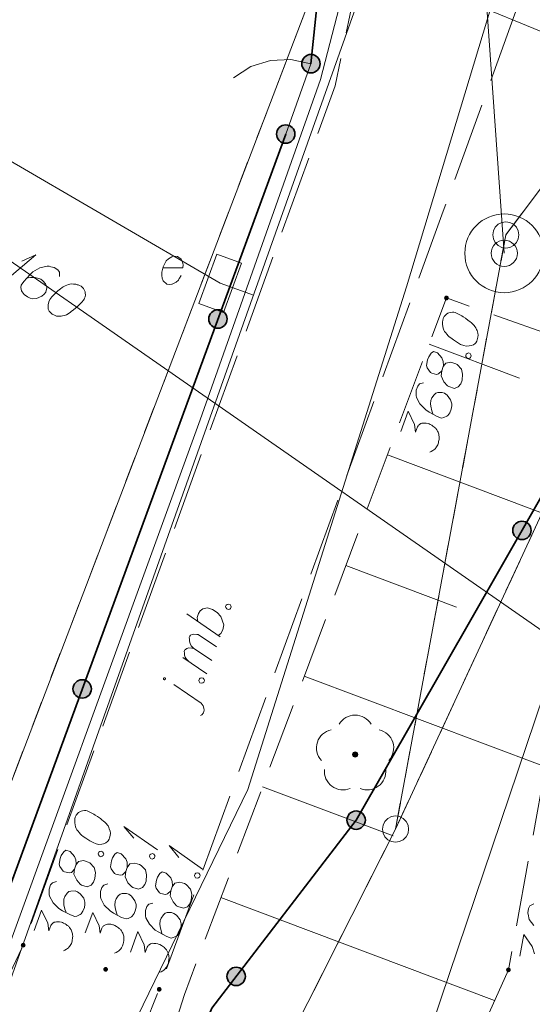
# Model space of a CAD drawing. Header units: metres. Extents: x 5555129 to 5556676, y 5635595 to 5636517.
# Tile 73 of 256: x 5555314 to 5555324, y 5636298 to 5636316. Entities that reach past the tile are written whole.
import ezdxf

# ---------------------------------------------------------------- set-up
doc = ezdxf.new("R2010")
doc.units = ezdxf.units.M
doc.header["$MEASUREMENT"] = 0
for name, pattern in [('L_0_05', [1.75, 1.25, -0.5]), ('L_0_06', [2, 1.5, -0.5]), ('PRZER1-1', [2, 1, -1])]:
    doc.linetypes.add(name, pattern=pattern)
doc.layers.add('#digitalizacja', color=7, linetype='Continuous', lineweight=18)
doc.layers.add('#skartowane', color=7, linetype='Continuous', lineweight=18)
for name, color, linetype, lineweight, true_color in [('GEPPGD', 7, 'Continuous', 18, 0x008000), ('GESDZI', 7, 'Continuous', 18, 0x0a0909), ('GESUZY', 7, 'PRZER1-1', 18, 0x008000), ('GULENN', 1, 'Continuous', 18, 0xff0000), ('GUPEPI', 1, 'Continuous', 18, 0xff0000)]:
    doc.layers.add(name, color=color, linetype=linetype, lineweight=lineweight, true_color=true_color)

# ---------------------------------------------------------------- blocks, each defined once
blk = doc.blocks.new('EPPGS')
at = {"color": 0, "flags": 128}
blk.add_lwpolyline([(0.5, 0), (0.475528, -0.154508), (0.404508, -0.293893), (0.293893, -0.404508), (0.154508, -0.475528), (0, -0.5), (-0.154508, -0.475528), (-0.293893, -0.404508), (-0.404508, -0.293893), (-0.475528, -0.154508), (-0.5, 0), (-0.475528, 0.154508), (-0.404508, 0.293893), (-0.293893, 0.404508), (-0.154508, 0.475528), (0, 0.5), (0.154508, 0.475528), (0.293893, 0.404508), (0.404508, 0.293893), (0.475528, 0.154508), (0.5, 0)], close=True, dxfattribs=at)
blk = doc.blocks.new('POINT')
blk.add_hatch(color=0).paths.add_polyline_path([(-0.000884, -0.0025), (-0.0025, -0.000884), (-0.0025, 0.000884), (0.000884, 0.0025), (0.0025, 0.000884), (0.0025, -0.000884), (0.000884, -0.0025)])
blk = doc.blocks.new('OBOP02_01')
at = {"linetype": 'Continuous', "lineweight": 18}
blk.add_hatch(color=0, dxfattribs=at).paths.add_polyline_path([(0, -0.1, 1), (0, 0.1, 1)])
at = {"color": 0, "linetype": 'Continuous', "lineweight": 18}
blk.add_circle((0, 0), 0.1, dxfattribs=at)
for centre, radius, start, end in [((0, 0.8), 0.7, 29.8459, 150.1541), ((-0.77, 0.25), 0.7, 101.6336, 222.6627), ((0.77, 0.25), 0.7, 317.3373, 78.3664), ((-0.46, -0.64), 0.71, 174.3693, 292.5572), ((0.46, -0.64), 0.71, 247.4428, 5.6307)]:
    blk.add_arc(centre, radius, start, end, dxfattribs=at)
blk = doc.blocks.new('SZAFA1_2')
at = {"color": 0, "flags": 128}
blk.add_lwpolyline([(-1, -0.5), (-1, 0.5), (1, 0.5), (1, -0.5), (-1, -0.5)], close=True, dxfattribs=at)
blk = doc.blocks.new('*U330')
at = {"layer": '#skartowane', "color": 7, "linetype": 'ByBlock', "lineweight": 18}
for q in [(5555317.015, 5636300.455), (5555316.567, 5636300.675)]:
    blk.add_line((5555316.379, 5636300.9), q, dxfattribs=at)
blk = doc.blocks.new('*U331')
at = {"layer": '#skartowane', "color": 7, "linetype": 'ByBlock', "lineweight": 18}
for q in [(5555317.873, 5636300.09), (5555317.425, 5636300.309)]:
    blk.add_line((5555317.237, 5636300.535), q, dxfattribs=at)
blk = doc.blocks.new('*U1610')
at = {"layer": '#digitalizacja', "color": 36, "linetype": 'ByBlock', "lineweight": 18, "true_color": 0x7d3300}
for q in [(5555314.108, 5636311.282), (5555314.435, 5636311.659)]:
    blk.add_line((5555314.701, 5636311.784), q, dxfattribs=at)
blk = doc.blocks.new('*U1654')
at = {"layer": '#skartowane', "color": 7, "linetype": 'ByBlock', "lineweight": 18}
blk.add_line((5555317.848, 5636303.245), (5555317.331, 5636303.602), dxfattribs=at)
at = {"layer": '#skartowane', "color": 7, "linetype": 'ByBlock', "lineweight": 18, "flags": 128}
for points in [[(5555317.157, 5636303.729), (5555317.155, 5636303.73), (5555317.153, 5636303.73), (5555317.151, 5636303.73), (5555317.149, 5636303.73), (5555317.147, 5636303.73), (5555317.145, 5636303.729), (5555317.143, 5636303.729), (5555317.142, 5636303.728), (5555317.14, 5636303.727), (5555317.139, 5636303.726), (5555317.137, 5636303.725), (5555317.136, 5636303.723), (5555317.135, 5636303.721), (5555317.134, 5636303.72), (5555317.133, 5636303.718), (5555317.132, 5636303.716), (5555317.132, 5636303.714), (5555317.132, 5636303.712), (5555317.132, 5636303.71), (5555317.132, 5636303.708), (5555317.133, 5636303.706), (5555317.133, 5636303.704), (5555317.134, 5636303.703), (5555317.135, 5636303.701), (5555317.136, 5636303.699), (5555317.138, 5636303.698), (5555317.139, 5636303.697), (5555317.141, 5636303.696), (5555317.142, 5636303.695), (5555317.144, 5636303.694), (5555317.146, 5636303.693), (5555317.148, 5636303.693), (5555317.15, 5636303.693), (5555317.152, 5636303.693), (5555317.154, 5636303.693), (5555317.156, 5636303.694), (5555317.158, 5636303.694), (5555317.159, 5636303.695), (5555317.161, 5636303.696), (5555317.163, 5636303.697), (5555317.164, 5636303.699), (5555317.165, 5636303.7), (5555317.166, 5636303.702), (5555317.167, 5636303.703), (5555317.168, 5636303.705), (5555317.169, 5636303.707), (5555317.169, 5636303.709), (5555317.169, 5636303.711), (5555317.169, 5636303.713), (5555317.169, 5636303.715), (5555317.169, 5636303.717), (5555317.168, 5636303.719), (5555317.167, 5636303.72), (5555317.166, 5636303.722), (5555317.165, 5636303.724), (5555317.163, 5636303.725), (5555317.162, 5636303.726), (5555317.16, 5636303.727), (5555317.159, 5636303.728), (5555317.157, 5636303.729)], [(5555317.838, 5636303.01), (5555317.863, 5636303.026), (5555317.896, 5636303.064), (5555317.908, 5636303.116), (5555317.902, 5636303.15), (5555317.886, 5636303.193), (5555317.848, 5636303.245)]]:
    blk.add_lwpolyline(points, dxfattribs=at)
blk = doc.blocks.new('*U1655')
at = {"layer": '#skartowane', "color": 7, "linetype": 'ByBlock', "lineweight": 18}
for p, q in [((5555318.049, 5636304.058), (5555317.7, 5636304.291)), ((5555317.956, 5636303.802), (5555317.497, 5636304.113))]:
    blk.add_line(p, q, dxfattribs=at)
at = {"layer": '#skartowane', "color": 7, "linetype": 'ByBlock', "lineweight": 18, "flags": 128}
blk.add_lwpolyline([(5555317.619, 5636304.032), (5555317.568, 5636304.082), (5555317.544, 5636304.121), (5555317.534, 5636304.163), (5555317.53, 5636304.202), (5555317.527, 5636304.228), (5555317.539, 5636304.262), (5555317.548, 5636304.271), (5555317.579, 5636304.285), (5555317.614, 5636304.297), (5555317.67, 5636304.295), (5555317.7, 5636304.291), (5555317.66, 5636304.337), (5555317.639, 5636304.382), (5555317.629, 5636304.424), (5555317.624, 5636304.463), (5555317.623, 5636304.495), (5555317.633, 5636304.523), (5555317.647, 5636304.543), (5555317.675, 5636304.551), (5555317.709, 5636304.558), (5555317.765, 5636304.556), (5555317.795, 5636304.552), (5555318.144, 5636304.318)], dxfattribs=at)
blk = doc.blocks.new('*U1656')
at = {"layer": '#skartowane', "color": 7, "linetype": 'ByBlock', "lineweight": 18}
blk.add_line((5555318.212, 5636304.507), (5555317.574, 5636304.946), dxfattribs=at)
at = {"layer": '#skartowane', "color": 7, "linetype": 'ByBlock', "lineweight": 18, "flags": 128}
blk.add_lwpolyline([(5555317.785, 5636304.801), (5555317.776, 5636304.879), (5555317.796, 5636304.954), (5555317.827, 5636305.005), (5555317.879, 5636305.043), (5555317.967, 5636305.061), (5555318.064, 5636305.032), (5555318.155, 5636304.974), (5555318.223, 5636304.899), (5555318.278, 5636304.741), (5555318.26, 5636304.64), (5555318.223, 5636304.572), (5555318.172, 5636304.534)], dxfattribs=at)

msp = doc.modelspace()

# ---------------------------------------------------------------- hatches: boundary and pattern name
at = {"layer": '#skartowane', "linetype": 'Continuous', "lineweight": 35}
h = msp.add_hatch(color=7, dxfattribs=at)
edge = h.paths.add_edge_path()
edge.add_arc((5555319.94, 5636315.42), 0.175, 0, 360)
h = msp.add_hatch(color=7, dxfattribs=at)
edge = h.paths.add_edge_path()
edge.add_arc((5555319.46, 5636314.08), 0.175, 0, 360)
at = {"layer": '#skartowane', "linetype": 'Continuous', "lineweight": 18}
h = msp.add_hatch(color=7, dxfattribs=at)
edge = h.paths.add_edge_path()
edge.add_arc((5555322.52, 5636310.96), 0.045, 0, 360)
at = {"layer": '#skartowane', "linetype": 'Continuous', "lineweight": 35}
h = msp.add_hatch(color=7, dxfattribs=at)
edge = h.paths.add_edge_path()
edge.add_arc((5555318.16782, 5636310.55966), 0.175, 0, 360)
h = msp.add_hatch(color=7, dxfattribs=at)
edge = h.paths.add_edge_path()
edge.add_arc((5555323.95708, 5636306.53546), 0.175, 0, 360)
h = msp.add_hatch(color=7, dxfattribs=at)
edge = h.paths.add_edge_path()
edge.add_arc((5555315.58347, 5636303.51899), 0.175, 0, 360)
h = msp.add_hatch(color=7, dxfattribs=at)
edge = h.paths.add_edge_path()
edge.add_arc((5555320.8, 5636301.02), 0.175, 0, 360)
h = msp.add_hatch(color=7, dxfattribs=at)
edge = h.paths.add_edge_path()
edge.add_arc((5555320.8, 5636301.02), 0.175, 0, 360)
at = {"layer": '#skartowane', "linetype": 'Continuous', "lineweight": 18}
h = msp.add_hatch(color=7, dxfattribs=at)
edge = h.paths.add_edge_path()
edge.add_arc((5555314.46, 5636298.64), 0.045, 0, 360)
h = msp.add_hatch(color=7, dxfattribs=at)
edge = h.paths.add_edge_path()
edge.add_arc((5555316.03, 5636298.18), 0.045, 0, 360)
at = {"layer": '#skartowane', "linetype": 'Continuous', "lineweight": 35}
h = msp.add_hatch(color=7, dxfattribs=at)
edge = h.paths.add_edge_path()
edge.add_arc((5555318.51559, 5636298.04612), 0.175, 0, 360)
at = {"layer": '#skartowane', "linetype": 'Continuous', "lineweight": 18}
h = msp.add_hatch(color=7, dxfattribs=at)
edge = h.paths.add_edge_path()
edge.add_arc((5555323.7, 5636298.17), 0.045, 0, 360)
h = msp.add_hatch(color=7, dxfattribs=at)
edge = h.paths.add_edge_path()
edge.add_arc((5555317.05, 5636297.8), 0.045, 0, 360)

# ---------------------------------------------------------------- linework, layer by layer
at = {"layer": '#digitalizacja', "color": 5, "linetype": 'Continuous', "lineweight": 18}
msp.add_line((5555321.52406, 5636341.59134), (5555323.62, 5636311.81), dxfattribs=at)
at = {"layer": '#digitalizacja', "color": 36, "linetype": 'Continuous', "lineweight": 18, "true_color": 0x7d3300}
for p, q in [((5555318.73204, 5636318.33429), (5555362.74684, 5636300.21642)), ((5555324.69636, 5636304.37638), (5555307.96611, 5636316.00793))]:
    msp.add_line(p, q, dxfattribs=at)
at = {"layer": '#digitalizacja', "color": 1, "linetype": 'Continuous', "lineweight": 18}
for q in [(5555306.59874, 5636318.00895), (5555318.84467, 5636311.01457)]:
    msp.add_line((5555318.21, 5636311.24), q, dxfattribs=at)
at = {"layer": '#digitalizacja', "color": 5, "linetype": 'Continuous', "lineweight": 18, "flags": 128}
msp.add_lwpolyline([(5555337.16211, 5636356.75793), (5555333.91, 5636346.86), (5555332.1413, 5636340.26231), (5555329.6595, 5636333.2555), (5555325.00673, 5636321.92667), (5555321.75775, 5636311.17261), (5555318.73951, 5636301.60116), (5555313.52402, 5636290.89615), (5555310.01127, 5636284.70263), (5555306.61, 5636278.7), (5555301.96476, 5636267.98894), (5555298.98, 5636260.79), (5555296.225, 5636254.68), (5555295.74753, 5636253.83467)], dxfattribs=at)
at = {"layer": '#digitalizacja', "color": 1, "linetype": 'Continuous', "lineweight": 18, "flags": 128}
msp.add_lwpolyline([(5555296.57498, 5636263.59597), (5555298.51773, 5636268.13072), (5555302.15487, 5636276.01783), (5555306.85686, 5636284.97179), (5555313.24257, 5636295.2429), (5555318.85879, 5636311.05431), (5555321.29492, 5636317.91279), (5555324.54895, 5636326.65814), (5555327.8529, 5636335.8647), (5555329.67682, 5636340.61234)], dxfattribs=at)
at = {"layer": '#digitalizacja', "color": 36, "linetype": 'Continuous', "lineweight": 18, "true_color": 0x7d3300, "flags": 128}
for points in [[(5555315.15293, 5636311.36861), (5555315.15119, 5636311.44887), (5555315.11773, 5636311.49377), (5555315.04985, 5636311.54096), (5555314.98789, 5636311.55528), (5555314.95205, 5636311.56581), (5555314.91763, 5636311.5681), (5555314.77938, 5636311.53476), (5555314.64519, 5636311.45545), (5555314.58681, 5636311.4026), (5555314.46963, 5636311.27544), (5555314.41909, 5636311.20275), (5555314.41826, 5636311.16017), (5555314.43008, 5636311.09442), (5555314.43793, 5636311.07458), (5555314.47627, 5636311.02629), (5555314.53926, 5636310.9825), (5555314.59449, 5636310.95848), (5555314.63521, 5636310.94456), (5555314.71066, 5636310.94964), (5555314.81308, 5636310.99351), (5555314.8613, 5636311.0319), (5555314.88827, 5636311.07069), (5555314.90791, 5636311.15059), (5555314.90534, 5636311.18828), (5555314.88485, 5636311.23129), (5555314.83681, 5636311.28633), (5555314.79321, 5636311.31664), (5555314.7297, 5636311.33916), (5555314.68571, 5636311.34822), (5555314.60056, 5636311.34989), (5555314.55459, 5636311.34583), (5555314.52992, 5636311.34146)], [(5555315.57342, 5636311.17696), (5555315.56372, 5636311.1837), (5555315.53123, 5636311.19904), (5555315.50849, 5636311.20771), (5555315.49059, 5636311.21291), (5555315.45957, 5636311.2201), (5555315.42039, 5636311.22581), (5555315.38605, 5636311.22806), (5555315.34828, 5636311.22555), (5555315.32029, 5636311.21624), (5555315.28888, 5636311.20217), (5555315.25749, 5636311.18798), (5555315.22268, 5636311.16903), (5555315.1995, 5636311.15637), (5555315.16958, 5636311.13402), (5555315.12136, 5636311.09563), (5555315.05624, 5636311.03308), (5555315.0061, 5636310.98163), (5555314.96899, 5636310.92826), (5555314.94691, 5636310.88608), (5555314.93599, 5636310.829), (5555314.93362, 5636310.79463), (5555314.93767, 5636310.74866), (5555314.95328, 5636310.70904), (5555314.96444, 5636310.69414), (5555314.99014, 5636310.66903), (5555315.01442, 5636310.65215), (5555315.0566, 5636310.63007), (5555315.09725, 5636310.6162), (5555315.13161, 5636310.61382), (5555315.1824, 5636310.61453), (5555315.20707, 5636310.6189), (5555315.23994, 5636310.62481), (5555315.26793, 5636310.63412), (5555315.28777, 5636310.64196), (5555315.3143, 5636310.65942), (5555315.32592, 5636310.66572), (5555315.3525, 5636310.68326), (5555315.38242, 5636310.70561), (5555315.41235, 5636310.72796), (5555315.43064, 5636310.74401), (5555315.44561, 5636310.75512), (5555315.46391, 5636310.77117), (5555315.50397, 5636310.8081), (5555315.52568, 5636310.82891), (5555315.54737, 5636310.84985), (5555315.57583, 5636310.88035), (5555315.611, 5636310.92068), (5555315.62109, 5636310.93519), (5555315.62976, 5636310.95793), (5555315.63836, 5636310.98072), (5555315.64408, 5636311.0199), (5555315.64298, 5636311.04943), (5555315.63861, 5636311.0741), (5555315.6293, 5636311.10209), (5555315.61665, 5636311.12527), (5555315.60546, 5636311.1403), (5555315.5943, 5636311.15519), (5555315.57342, 5636311.17696)], [(5555324.69636, 5636304.37638), (5555322.24725, 5636297.12645), (5555318.0247, 5636284.62675)]]:
    msp.add_lwpolyline(points, dxfattribs=at)
at = {"layer": '#skartowane', "color": 7, "linetype": 'Continuous', "lineweight": 35}
msp.add_line((5555320.31, 5636318.97), (5555319.94, 5636315.42), dxfattribs=at)
at = {"layer": '#skartowane', "color": 7, "linetype": 'Continuous', "lineweight": 18}
msp.add_line((5555319.94, 5636315.42), (5555319.46, 5636314.08), dxfattribs=at)
at = {"layer": '#skartowane', "color": 7, "linetype": 'L_0_06', "lineweight": 18, "flags": 128}
msp.add_lwpolyline([(5555466.73, 5636461.06), (5555459.42, 5636465.04), (5555457.02, 5636465.41), (5555452.63, 5636465.61), (5555446.85, 5636465.37), (5555441.62, 5636464.51), (5555435.7, 5636462.77), (5555429.61, 5636460.27), (5555423.1, 5636457.3), (5555417.2, 5636453.95), (5555413.63, 5636451.67), (5555409.04, 5636447.68), (5555404.73, 5636443.33), (5555401.32, 5636439.67), (5555382.13, 5636416.99), (5555377.75, 5636411.8), (5555368.65, 5636401.73), (5555358.12, 5636389.68), (5555351.83, 5636382.05), (5555348.89, 5636378.21), (5555346.63, 5636374.93), (5555343.77, 5636370.29), (5555340.53, 5636363.52), (5555337.7, 5636355.88), (5555335.13, 5636347.53), (5555332.44, 5636339.45), (5555328.49, 5636328.74), (5555326.7, 5636324.3), (5555322.46, 5636312.61), (5555317.05, 5636297.8), (5555313.91, 5636289.91), (5555311.07, 5636291.5), (5555314.46, 5636298.64), (5555320.4, 5636315), (5555321.1, 5636318.34), (5555320.31, 5636318.97), (5555318.92, 5636319.26), (5555318.24, 5636323.4), (5555317.55, 5636325.21), (5555315.06, 5636326.83), (5555316.44, 5636329.16), (5555319.62, 5636328.9), (5555323.95, 5636328.36), (5555325.47, 5636329.83), (5555326.77, 5636332.37), (5555329.72, 5636340.51), (5555332.43, 5636348.61), (5555334.87, 5636356.71), (5555337.79, 5636364.47), (5555340.99, 5636371.16), (5555344.19, 5636376.65), (5555346.4, 5636379.74), (5555349.41, 5636383.74), (5555355.85, 5636391.61), (5555363.7, 5636400.4), (5555366.42, 5636403.59), (5555375.75, 5636414.19), (5555378.31, 5636418.36), (5555373.52, 5636420.79), (5555376.43, 5636424.38), (5555377.28, 5636425.23), (5555380.03, 5636423.16), (5555380.65, 5636423.75), (5555382.52, 5636422.14), (5555399.27, 5636441.57), (5555402.64, 5636445.3), (5555406.76, 5636449.37), (5555411.7, 5636453.77), (5555415.38, 5636456.22), (5555420.94, 5636459.52), (5555420.73, 5636460.05), (5555422.54, 5636460.95), (5555422.89, 5636460.42), (5555428.37, 5636462.98), (5555434.53, 5636465.46), (5555440.65, 5636467.74), (5555449.09, 5636469.87), (5555449.84, 5636470.61), (5555452.54, 5636472.11), (5555453.14, 5636471.36), (5555454.76, 5636472.78), (5555456.32, 5636474.81), (5555457.67, 5636477.44), (5555459.8, 5636481.39), (5555462.71, 5636485.66), (5555464.78, 5636483.78), (5555461.58, 5636479.17), (5555460.92, 5636476.08), (5555461.24, 5636473.64), (5555465.24, 5636467.56), (5555467.69, 5636464.02), (5555466.73, 5636461.06)], close=True, dxfattribs=at)
at = {"layer": '#skartowane', "color": 7, "flags": 128}
msp.add_lwpolyline([(5555318.46432, 5636315.151), (5555318.79335, 5636315.3633), (5555319.16612, 5636315.4832), (5555319.55722, 5636315.50254), (5555319.94, 5636315.42)], dxfattribs=at)
at = {"layer": '#skartowane', "color": 7, "linetype": 'Continuous', "lineweight": 35, "flags": 128}
for points in [[(5555319.46, 5636314.08), (5555312.93, 5636296.29), (5555311.25, 5636294.6)], [(5555325.17, 5636312.24), (5555327.41, 5636312.5), (5555325.82, 5636309.79), (5555320.8, 5636301.02)], [(5555320.8, 5636301.02), (5555318.05, 5636297.44), (5555315.35, 5636290.85)]]:
    msp.add_lwpolyline(points, dxfattribs=at)
at = {"layer": '#skartowane', "color": 7, "linetype": 'Continuous', "lineweight": 18, "flags": 128}
for points in [[(5555317.11952, 5636311.53079), (5555317.49745, 5636311.53079), (5555317.50331, 5636311.58984), (5555317.4915, 5636311.64294), (5555317.46788, 5636311.69613), (5555317.39702, 5636311.74923), (5555317.33796, 5636311.75519), (5555317.29072, 5636311.74338), (5555317.22581, 5636311.70794), (5555317.18443, 5636311.66656), (5555317.149, 5636311.60165), (5555317.12538, 5636311.55441), (5555317.10176, 5636311.45398), (5555317.10176, 5636311.38907), (5555317.10771, 5636311.33587), (5555317.12538, 5636311.28863), (5555317.19624, 5636311.22372), (5555317.24348, 5636311.21777), (5555317.29072, 5636311.22372), (5555317.29667, 5636311.22372), (5555317.3734, 5636311.25915), (5555317.41478, 5636311.30044), (5555317.43245, 5636311.33001), (5555317.4384, 5636311.33587), (5555317.46788, 5636311.38907)], [(5555322.46095, 5636310.57926), (5555322.45679, 5636310.5682), (5555322.44988, 5636310.53295), (5555322.44704, 5636310.50877), (5555322.44639, 5636310.49014), (5555322.44703, 5636310.4583), (5555322.45108, 5636310.41892), (5555322.45732, 5636310.38507), (5555322.46902, 5636310.34908), (5555322.4849, 5636310.32422), (5555322.50624, 5636310.29722), (5555322.52769, 5636310.27026), (5555322.55459, 5636310.24116), (5555322.57254, 5636310.22179), (5555322.60154, 5636310.19826), (5555322.65059, 5636310.16092), (5555322.72719, 5636310.11312), (5555322.78935, 5636310.0771), (5555322.85019, 5636310.05421), (5555322.8965, 5636310.04314), (5555322.95452, 5636310.04654), (5555322.98842, 5636310.05267), (5555323.03199, 5636310.06786), (5555323.06658, 5636310.09271), (5555323.07828, 5636310.10718), (5555323.09633, 5636310.13824), (5555323.10675, 5636310.16592), (5555323.11782, 5636310.21223), (5555323.12131, 5636310.25504), (5555323.11518, 5636310.28894), (5555323.10205, 5636310.338), (5555323.09177, 5636310.36084), (5555323.07798, 5636310.39127), (5555323.0621, 5636310.41612), (5555323.04963, 5636310.43343), (5555323.0262, 5636310.45487), (5555323.01724, 5636310.4646), (5555322.99373, 5636310.48607), (5555322.96473, 5636310.5096), (5555322.93573, 5636310.53313), (5555322.91568, 5636310.54694), (5555322.90124, 5636310.55873), (5555322.8812, 5636310.57253), (5555322.83557, 5636310.60232), (5555322.81008, 5636310.61827), (5555322.78447, 5636310.63417), (5555322.74792, 5636310.65429), (5555322.7002, 5636310.6785), (5555322.68366, 5636310.68473), (5555322.65949, 5636310.68756), (5555322.63529, 5636310.69031), (5555322.5959, 5636310.68625), (5555322.56754, 5636310.67795), (5555322.54469, 5636310.66767), (5555322.51984, 5636310.65178), (5555322.50046, 5636310.63384), (5555322.48864, 5636310.61931), (5555322.47693, 5636310.60484), (5555322.46095, 5636310.57926)], [(5555322.18856, 5636310.07925), (5555323.91232, 5636309.43056)], [(5555322.43012, 5636309.57508), (5555322.45924, 5636309.65246), (5555322.46199, 5636309.67666), (5555322.45936, 5636309.75336), (5555322.43388, 5636309.81979), (5555322.34963, 5636309.91459), (5555322.27016, 5636309.93814), (5555322.22802, 5636309.90987), (5555322.18228, 5636309.83875), (5555322.16148, 5636309.78349), (5555322.13857, 5636309.67218), (5555322.15368, 5636309.62864), (5555322.21583, 5636309.54216), (5555322.24136, 5636309.52629), (5555322.32846, 5636309.50613), (5555322.36994, 5636309.51576), (5555322.43012, 5636309.57508), (5555322.41895, 5636309.47833), (5555322.47063, 5636309.3643), (5555322.53694, 5636309.28887), (5555322.56243, 5636309.27291), (5555322.66958, 5636309.23895), (5555322.74355, 5636309.26785), (5555322.79061, 5636309.32585), (5555322.81557, 5636309.39217), (5555322.82743, 5636309.50764), (5555322.80685, 5636309.60372), (5555322.72607, 5636309.69085), (5555322.695, 5636309.7089), (5555322.60448, 5636309.73661), (5555322.51047, 5636309.72151), (5555322.45924, 5636309.65246)], [(5555322.88586, 5636309.86412), (5555322.89628, 5636309.8918), (5555322.91356, 5636309.90417), (5555322.94192, 5636309.91248), (5555322.9696, 5636309.90206), (5555322.98545, 5636309.87712), (5555322.99028, 5636309.85642), (5555322.97986, 5636309.82875), (5555322.96259, 5636309.81637), (5555322.93422, 5636309.80806), (5555322.90655, 5636309.81848), (5555322.8907, 5636309.84342), (5555322.88586, 5636309.86412)], [(5555322.08495, 5636309.34539), (5555322.00756, 5636309.32404), (5555321.97223, 5636309.28059), (5555321.94312, 5636309.20322), (5555321.94443, 5636309.13963), (5555321.943, 5636309.10231), (5555321.94921, 5636309.06838), (5555322.01541, 5636308.94252), (5555322.12519, 5636308.83185), (5555322.19074, 5636308.7882), (5555322.34274, 5636308.70576), (5555322.4256, 5636308.67458), (5555322.46708, 5636308.68421), (5555322.52793, 5636308.71179), (5555322.54524, 5636308.72425), (5555322.58266, 5636308.77326), (5555322.60969, 5636308.84507), (5555322.61943, 5636308.90449), (5555322.62295, 5636308.94738), (5555322.59954, 5636309.01929), (5555322.53191, 5636309.10784), (5555322.48286, 5636309.14517), (5555322.43865, 5636309.16181), (5555322.35637, 5636309.16127), (5555322.32046, 5636309.14955), (5555322.28378, 5636309.11914), (5555322.2422, 5636309.05907), (5555322.2235, 5636309.00937), (5555322.21723, 5636308.94228), (5555322.21922, 5636308.89741), (5555322.23848, 5636308.81445), (5555322.25368, 5636308.77088), (5555322.26396, 5636308.74803)], [(5555321.64778, 5636308.41842), (5555321.79337, 5636308.80529), (5555321.91263, 5636308.55215), (5555321.92771, 5636308.40767), (5555321.96515, 5636308.50715), (5555321.97895, 5636308.52719), (5555321.98868, 5636308.53615), (5555321.99832, 5636308.54514), (5555322.00805, 5636308.5541), (5555322.03291, 5636308.56998), (5555322.05369, 5636308.57478), (5555322.07439, 5636308.57961), (5555322.09311, 5636308.57893), (5555322.13591, 5636308.57544), (5555322.17114, 5636308.56844), (5555322.18776, 5636308.56219), (5555322.20987, 5636308.55387), (5555322.24096, 5636308.5359), (5555322.26097, 5636308.52201), (5555322.28102, 5636308.50821), (5555322.29546, 5636308.49642), (5555322.30445, 5636308.48677), (5555322.31341, 5636308.47705), (5555322.3224, 5636308.4674), (5555322.33486, 5636308.45009), (5555322.35071, 5636308.42515), (5555322.36102, 5636308.40239), (5555322.36792, 5636308.38718), (5555322.37272, 5636308.36639), (5555322.37755, 5636308.3457), (5555322.38028, 5636308.31943), (5555322.38169, 5636308.30628), (5555322.37817, 5636308.26339), (5555322.37117, 5636308.22817), (5555322.36842, 5636308.20396), (5555322.35388, 5636308.16532), (5555322.33167, 5636308.1232), (5555322.31993, 5636308.10864), (5555322.30814, 5636308.0942), (5555322.2964, 5636308.07964), (5555322.27912, 5636308.06726), (5555322.26182, 5636308.0548), (5555322.22933, 5636308.03553), (5555322.20096, 5636308.02722)], [(5555321.39609, 5636307.97342), (5555325.22565, 5636306.53229)], [(5555320.60363, 5636305.8676), (5555322.70943, 5636305.07514)], [(5555318.31523, 5636305.08541), (5555318.32532, 5636305.11321), (5555318.34245, 5636305.12579), (5555318.37072, 5636305.13442), (5555318.39851, 5636305.12433), (5555318.41465, 5636305.09957), (5555318.41973, 5636305.07893), (5555318.40963, 5636305.05113), (5555318.3925, 5636305.03856), (5555318.36424, 5636305.02992), (5555318.33644, 5636305.04002), (5555318.3203, 5636305.06477), (5555318.31523, 5636305.08541)], [(5555317.80534, 5636303.68106), (5555317.81543, 5636303.70886), (5555317.83256, 5636303.72144), (5555317.86083, 5636303.73007), (5555317.88862, 5636303.71998), (5555317.90476, 5636303.69522), (5555317.90983, 5636303.67458), (5555317.89974, 5636303.64679), (5555317.88261, 5636303.63421), (5555317.85435, 5636303.62558), (5555317.82655, 5636303.63567), (5555317.81041, 5636303.66042), (5555317.80534, 5636303.68106)], [(5555319.81116, 5636303.76177), (5555324.4048, 5636302.0331)], [(5555319.0187, 5636301.65595), (5555321.50654, 5636300.71973)], [(5555315.45604, 5636301.08994), (5555315.452, 5636301.07884), (5555315.44551, 5636301.04351), (5555315.44295, 5636301.01931), (5555315.44252, 5636301.00067), (5555315.44353, 5636300.96884), (5555315.44804, 5636300.92951), (5555315.45468, 5636300.89573), (5555315.46679, 5636300.85988), (5555315.48296, 5636300.83521), (5555315.50461, 5636300.80845), (5555315.52637, 5636300.78175), (5555315.55361, 5636300.75296), (5555315.57179, 5636300.7338), (5555315.60106, 5636300.71061), (5555315.65054, 5636300.67385), (5555315.72769, 5636300.62694), (5555315.79027, 5636300.59165), (5555315.85137, 5636300.56947), (5555315.8978, 5636300.55894), (5555315.95578, 5636300.56302), (5555315.9896, 5636300.56953), (5555316.033, 5636300.58524), (5555316.06729, 5636300.61048), (5555316.07883, 5636300.62509), (5555316.09652, 5636300.65636), (5555316.10661, 5636300.68416), (5555316.11714, 5636300.7306), (5555316.12013, 5636300.77344), (5555316.11361, 5636300.80726), (5555316.09991, 5636300.85617), (5555316.08936, 5636300.87889), (5555316.07522, 5636300.90916), (5555316.05905, 5636300.93383), (5555316.04638, 5636300.95099), (5555316.0227, 5636300.97215), (5555316.01363, 5636300.98178), (5555315.98987, 5636301.00297), (5555315.96059, 5636301.02616), (5555315.93132, 5636301.04936), (5555315.91112, 5636301.06292), (5555315.89654, 5636301.07455), (5555315.87634, 5636301.08812), (5555315.83037, 5636301.11737), (5555315.80469, 5636301.13303), (5555315.77889, 5636301.14863), (5555315.74211, 5636301.16831), (5555315.69411, 5636301.19197), (5555315.67751, 5636301.198), (5555315.6533, 5636301.20056), (5555315.62907, 5636301.20302), (5555315.58974, 5636301.19851), (5555315.56147, 5636301.18987), (5555315.53875, 5636301.17933), (5555315.51408, 5636301.16315), (5555315.49491, 5636301.14498), (5555315.48326, 5636301.13032), (5555315.47172, 5636301.11571), (5555315.45604, 5636301.08994)], [(5555315.43691, 5636300.08548), (5555315.46513, 5636300.16319), (5555315.46759, 5636300.18742), (5555315.46407, 5636300.26409), (5555315.43782, 5636300.33021), (5555315.35246, 5636300.42402), (5555315.27272, 5636300.44665), (5555315.23092, 5636300.4179), (5555315.18601, 5636300.34625), (5555315.16586, 5636300.29074), (5555315.14425, 5636300.17918), (5555315.15987, 5636300.13581), (5555315.22302, 5636300.05006), (5555315.24873, 5636300.03449), (5555315.33606, 5636300.01535), (5555315.37742, 5636300.02546), (5555315.43691, 5636300.08548), (5555315.42687, 5636299.98861), (5555315.47987, 5636299.87518), (5555315.54705, 5636299.80053), (5555315.57273, 5636299.78487), (5555315.68026, 5636299.75216), (5555315.75389, 5636299.78192), (5555315.80028, 5636299.84047), (5555315.82446, 5636299.90707), (5555315.83497, 5636300.02267), (5555315.81328, 5636300.1185), (5555315.73149, 5636300.20469), (5555315.70021, 5636300.22238), (5555315.60937, 5636300.24903), (5555315.51554, 5636300.23284), (5555315.46513, 5636300.16319)], [(5555315.88925, 5636300.37981), (5555315.89935, 5636300.4076), (5555315.91648, 5636300.42018), (5555315.94474, 5636300.42881), (5555315.97254, 5636300.41872), (5555315.98868, 5636300.39396), (5555315.99375, 5636300.37333), (5555315.98366, 5636300.34553), (5555315.96653, 5636300.33295), (5555315.93826, 5636300.32432), (5555315.91047, 5636300.33441), (5555315.89433, 5636300.35917), (5555315.88925, 5636300.37981)], [(5555316.4122, 5636300.03997), (5555316.44042, 5636300.11768), (5555316.44289, 5636300.14191), (5555316.43936, 5636300.21858), (5555316.41311, 5636300.2847), (5555316.32776, 5636300.37851), (5555316.24802, 5636300.40114), (5555316.20622, 5636300.37239), (5555316.16131, 5636300.30074), (5555316.14115, 5636300.24523), (5555316.11954, 5636300.13367), (5555316.13516, 5636300.0903), (5555316.19831, 5636300.00455), (5555316.22402, 5636299.98898), (5555316.31135, 5636299.96984), (5555316.35272, 5636299.97995), (5555316.4122, 5636300.03997), (5555316.40216, 5636299.9431), (5555316.45516, 5636299.82967), (5555316.52234, 5636299.75502), (5555316.54802, 5636299.73936), (5555316.65556, 5636299.70665), (5555316.72919, 5636299.73641), (5555316.77557, 5636299.79496), (5555316.79976, 5636299.86156), (5555316.81027, 5636299.97716), (5555316.78857, 5636300.07299), (5555316.70678, 5636300.15918), (5555316.67551, 5636300.17687), (5555316.58467, 5636300.20352), (5555316.49084, 5636300.18733), (5555316.44042, 5636300.11768)], [(5555316.86455, 5636300.3343), (5555316.87464, 5636300.36209), (5555316.89177, 5636300.37467), (5555316.92004, 5636300.3833), (5555316.94783, 5636300.37321), (5555316.96397, 5636300.34845), (5555316.96904, 5636300.32782), (5555316.95895, 5636300.30002), (5555316.94182, 5636300.28744), (5555316.91356, 5636300.27881), (5555316.88576, 5636300.2889), (5555316.86962, 5636300.31366), (5555316.86455, 5636300.3343)], [(5555317.27022, 5636299.67465), (5555317.29843, 5636299.75236), (5555317.3009, 5636299.77659), (5555317.29737, 5636299.85326), (5555317.27112, 5636299.91938), (5555317.18577, 5636300.01319), (5555317.10603, 5636300.03581), (5555317.06423, 5636300.00706), (5555317.01932, 5636299.93542), (5555316.99917, 5636299.87991), (5555316.97755, 5636299.76834), (5555316.99317, 5636299.72498), (5555317.05632, 5636299.63923), (5555317.08203, 5636299.62366), (5555317.16936, 5636299.60451), (5555317.21073, 5636299.61463), (5555317.27022, 5636299.67465), (5555317.26017, 5636299.57778), (5555317.31318, 5636299.46435), (5555317.38036, 5636299.3897), (5555317.40603, 5636299.37404), (5555317.51357, 5636299.34133), (5555317.5872, 5636299.37109), (5555317.63358, 5636299.42963), (5555317.65777, 5636299.49624), (5555317.66828, 5636299.61184), (5555317.64658, 5636299.70767), (5555317.56479, 5636299.79386), (5555317.53352, 5636299.81154), (5555317.44268, 5636299.83819), (5555317.34885, 5636299.822), (5555317.29843, 5636299.75236)], [(5555317.72256, 5636299.96897), (5555317.73265, 5636299.99677), (5555317.74978, 5636300.00935), (5555317.77805, 5636300.01798), (5555317.80584, 5636300.00789), (5555317.82198, 5636299.98313), (5555317.82706, 5636299.96249), (5555317.81696, 5636299.9347), (5555317.79983, 5636299.92212), (5555317.77157, 5636299.91349), (5555317.74377, 5636299.92358), (5555317.72763, 5636299.94833), (5555317.72256, 5636299.96897)], [(5555315.09444, 5636299.85178), (5555315.0173, 5636299.82953), (5555314.98248, 5636299.78568), (5555314.95427, 5636299.70797), (5555314.95632, 5636299.6444), (5555314.95533, 5636299.60707), (5555314.96193, 5636299.57321), (5555315.02959, 5636299.44813), (5555315.14066, 5636299.33874), (5555315.20671, 5636299.29587), (5555315.35966, 5636299.2152), (5555315.44288, 5636299.18499), (5555315.48424, 5636299.1951), (5555315.54477, 5636299.22338), (5555315.56193, 5636299.23605), (5555315.59878, 5636299.28549), (5555315.62496, 5636299.35761), (5555315.63401, 5636299.41714), (5555315.63704, 5636299.46007), (5555315.61278, 5636299.5317), (5555315.54413, 5636299.61945), (5555315.49465, 5636299.65621), (5555315.45025, 5636299.67234), (5555315.36799, 5636299.67084), (5555315.33221, 5636299.6587), (5555315.29589, 5636299.62786), (5555315.25501, 5636299.56732), (5555315.23689, 5636299.5174), (5555315.2314, 5636299.45024), (5555315.23392, 5636299.4054), (5555315.25414, 5636299.32267), (5555315.26984, 5636299.27928), (5555315.28039, 5636299.25655)], [(5555316.06973, 5636299.80627), (5555315.99259, 5636299.78402), (5555315.95778, 5636299.74017), (5555315.92956, 5636299.66246), (5555315.93161, 5636299.59889), (5555315.93062, 5636299.56156), (5555315.93722, 5636299.5277), (5555316.00489, 5636299.40262), (5555316.11595, 5636299.29323), (5555316.182, 5636299.25036), (5555316.33495, 5636299.16969), (5555316.41817, 5636299.13948), (5555316.45953, 5636299.14959), (5555316.52006, 5636299.17787), (5555316.53722, 5636299.19054), (5555316.57407, 5636299.23998), (5555316.60026, 5636299.3121), (5555316.60931, 5636299.37163), (5555316.61233, 5636299.41456), (5555316.58808, 5636299.48619), (5555316.51942, 5636299.57394), (5555316.46994, 5636299.6107), (5555316.42554, 5636299.62683), (5555316.34328, 5636299.62533), (5555316.30751, 5636299.61319), (5555316.27118, 5636299.58235), (5555316.2303, 5636299.52181), (5555316.21218, 5636299.47189), (5555316.20669, 5636299.40473), (5555316.20921, 5636299.35989), (5555316.22943, 5636299.27716), (5555316.24513, 5636299.23377), (5555316.25568, 5636299.21104)], [(5555318.22624, 5636299.55012), (5555323.43731, 5636297.58909)], [(5555314.66809, 5636298.91978), (5555314.80916, 5636299.30833), (5555314.93136, 5636299.05659), (5555314.94813, 5636298.91229), (5555314.9844, 5636299.01221), (5555314.99797, 5636299.03241), (5555315.0076, 5636299.04148), (5555315.01713, 5636299.05058), (5555315.02676, 5636299.05965), (5555315.05143, 5636299.07582), (5555315.07215, 5636299.08086), (5555315.09279, 5636299.08593), (5555315.11152, 5636299.08547), (5555315.15436, 5636299.08248), (5555315.18966, 5636299.07589), (5555315.20636, 5636299.06983), (5555315.22856, 5636299.06177), (5555315.25987, 5636299.04417), (5555315.28004, 5636299.03051), (5555315.30024, 5636299.01694), (5555315.31482, 5636299.00532), (5555315.32392, 5636298.99578), (5555315.33299, 5636298.98616), (5555315.34209, 5636298.97662), (5555315.35476, 5636298.95946), (5555315.3709, 5636298.9347), (5555315.38147, 5636298.91206), (5555315.38855, 5636298.89693), (5555315.39358, 5636298.8762), (5555315.39866, 5636298.85557), (5555315.4017, 5636298.82933), (5555315.40326, 5636298.8162), (5555315.40024, 5636298.77327), (5555315.39365, 5636298.73797), (5555315.39119, 5636298.71374), (5555315.37709, 5636298.67492), (5555315.35538, 5636298.63255), (5555315.34381, 5636298.61785), (5555315.33218, 5636298.60328), (5555315.32062, 5636298.58858), (5555315.30348, 5636298.576), (5555315.28632, 5636298.56334), (5555315.25406, 5636298.54369), (5555315.22579, 5636298.53506)], [(5555316.92774, 5636299.44095), (5555316.8506, 5636299.4187), (5555316.81579, 5636299.37485), (5555316.78757, 5636299.29714), (5555316.78962, 5636299.23357), (5555316.78863, 5636299.19624), (5555316.79523, 5636299.16238), (5555316.8629, 5636299.03729), (5555316.97396, 5636298.92791), (5555317.04002, 5636298.88503), (5555317.19296, 5636298.80437), (5555317.27618, 5636298.77416), (5555317.31755, 5636298.78427), (5555317.37807, 5636298.81255), (5555317.39524, 5636298.82521), (5555317.43208, 5636298.87466), (5555317.45827, 5636298.94677), (5555317.46732, 5636299.00631), (5555317.47034, 5636299.04924), (5555317.44609, 5636299.12087), (5555317.37743, 5636299.20862), (5555317.32796, 5636299.24538), (5555317.28355, 5636299.2615), (5555317.20129, 5636299.26001), (5555317.16552, 5636299.24787), (5555317.12919, 5636299.21703), (5555317.08831, 5636299.15648), (5555317.07019, 5636299.10657), (5555317.0647, 5636299.03941), (5555317.06722, 5636298.99457), (5555317.08744, 5636298.91184), (5555317.10315, 5636298.86844), (5555317.11369, 5636298.84572)], [(5555324.18166, 5636299.42396), (5555324.10932, 5636299.38914), (5555324.08232, 5636299.34009), (5555324.06748, 5636299.25876), (5555324.08012, 5636299.19643), (5555324.08538, 5636299.15945), (5555324.09754, 5636299.12717), (5555324.18515, 5636299.01515)], [(5555315.64339, 5636298.87427), (5555315.78446, 5636299.26282), (5555315.90666, 5636299.01108), (5555315.92342, 5636298.86679), (5555315.9597, 5636298.9667), (5555315.97326, 5636298.9869), (5555315.98289, 5636298.99597), (5555315.99243, 5636299.00507), (5555316.00205, 5636299.01414), (5555316.02672, 5636299.03031), (5555316.04745, 5636299.03535), (5555316.06809, 5636299.04042), (5555316.08681, 5636299.03996), (5555316.12965, 5636299.03697), (5555316.16496, 5636299.03038), (5555316.18165, 5636299.02432), (5555316.20385, 5636299.01626), (5555316.23516, 5636298.99866), (5555316.25533, 5636298.985), (5555316.27553, 5636298.97143), (5555316.29011, 5636298.95981), (5555316.29921, 5636298.95027), (5555316.30828, 5636298.94065), (5555316.31738, 5636298.93111), (5555316.33005, 5636298.91395), (5555316.34619, 5636298.88919), (5555316.35677, 5636298.86655), (5555316.36384, 5636298.85142), (5555316.36888, 5636298.83069), (5555316.37395, 5636298.81006), (5555316.37699, 5636298.78382), (5555316.37855, 5636298.77069), (5555316.37553, 5636298.72776), (5555316.36895, 5636298.69246), (5555316.36648, 5636298.66823), (5555316.35239, 5636298.62941), (5555316.33067, 5636298.58704), (5555316.3191, 5636298.57234), (5555316.30748, 5636298.55777), (5555316.29591, 5636298.54307), (5555316.27878, 5636298.53049), (5555316.26161, 5636298.51783), (5555316.22935, 5636298.49818), (5555316.20109, 5636298.48955)], [(5555316.5014, 5636298.50895), (5555316.64247, 5636298.89749), (5555316.76467, 5636298.64576), (5555316.78143, 5636298.50146), (5555316.81771, 5636298.60137), (5555316.83128, 5636298.62158), (5555316.8409, 5636298.63065), (5555316.85044, 5636298.63975), (5555316.86006, 5636298.64882), (5555316.88473, 5636298.66499), (5555316.90546, 5636298.67003), (5555316.9261, 5636298.6751), (5555316.94482, 5636298.67463), (5555316.98767, 5636298.67164), (5555317.02297, 5636298.66506), (5555317.03966, 5636298.659), (5555317.06187, 5636298.65094), (5555317.09317, 5636298.63334), (5555317.11334, 5636298.61968), (5555317.13355, 5636298.60611), (5555317.14812, 5636298.59449), (5555317.15722, 5636298.58495), (5555317.16629, 5636298.57533), (5555317.1754, 5636298.56579), (5555317.18806, 5636298.54863), (5555317.2042, 5636298.52387), (5555317.21478, 5636298.50123), (5555317.22185, 5636298.4861), (5555317.22689, 5636298.46537), (5555317.23196, 5636298.44473), (5555317.235, 5636298.4185), (5555317.23656, 5636298.40537), (5555317.23354, 5636298.36244), (5555317.22696, 5636298.32714), (5555317.22449, 5636298.3029), (5555317.2104, 5636298.26409), (5555317.18868, 5636298.22172), (5555317.17711, 5636298.20702), (5555317.16549, 5636298.19244), (5555317.15392, 5636298.17775), (5555317.13679, 5636298.16517), (5555317.11963, 5636298.15251), (5555317.08736, 5636298.13286), (5555317.0591, 5636298.12422)], [(5555323.91698, 5636298.43384), (5555323.99117, 5636298.84049), (5555324.1537, 5636298.61271), (5555324.19433, 5636298.47324)]]:
    msp.add_lwpolyline(points, dxfattribs=at)
at = {"layer": '#skartowane', "color": 7, "linetype": 'L_0_05', "lineweight": 18, "flags": 128}
msp.add_lwpolyline([(5555318.78, 5636287.29), (5555326.31, 5636276.24), (5555328.36, 5636270.47), (5555323.25, 5636276.1), (5555316.09, 5636286.35), (5555315.48, 5636288.63), (5555315.35, 5636290.85), (5555317.53, 5636297.7), (5555322.52, 5636310.96), (5555325.82, 5636309.79), (5555323.7, 5636298.17), (5555318.78, 5636287.29)], close=True, dxfattribs=at)
at = {"layer": '#skartowane', "color": 7, "linetype": 'Continuous', "lineweight": 35}
for centre in [(5555319.94, 5636315.42), (5555319.46, 5636314.08), (5555318.16782, 5636310.55966), (5555323.95708, 5636306.53546), (5555315.58347, 5636303.51899), (5555320.8, 5636301.02), (5555320.8, 5636301.02), (5555318.51559, 5636298.04612)]:
    msp.add_circle(centre, 0.175, dxfattribs=at)
at = {"layer": '#skartowane', "color": 7, "linetype": 'Continuous', "lineweight": 18}
for radius in [0.75, 0.25]:
    msp.add_circle((5555323.62, 5636311.81), radius, dxfattribs=at)
at = {"layer": '#skartowane', "color": 96}
msp.add_point((5555320.78, 5636302.27), dxfattribs=at)
at = {"layer": 'GESDZI', "color": 96, "linetype": 'Continuous', "lineweight": 18, "flags": 128}
for points in [[(5555274.99706, 5636234.97987), (5555279.94368, 5636236.52278), (5555284.47581, 5636241.33749), (5555311.27, 5636293.99), (5555320.16, 5636317.28), (5555322.36827, 5636323.20795), (5555323.59, 5636326.49), (5555326.04, 5636333.05), (5555329.61, 5636344.98), (5555332.15, 5636353.64), (5555334.3, 5636361.82), (5555338.11, 5636369.71), (5555344.55, 5636379.2), (5555375.95, 5636415.45), (5555379.68965, 5636419.03001), (5555405.33335, 5636448.29666), (5555411.97978, 5636454.26968), (5555423.54, 5636462.48), (5555437.09857, 5636466.55428), (5555448.91544, 5636470.37388), (5555453.71968, 5636472.45368), (5555460.79938, 5636470.53368), (5555464.25271, 5636468.49332)], [(5555342.54, 5636360.36), (5555325.26, 5636314.3), (5555323.65, 5636312.16), (5555321.55, 5636300.85), (5555316.27, 5636290.41), (5555313.36, 5636286.16), (5555307.64, 5636279.94), (5555302.66, 5636268.89), (5555289.79, 5636240.47), (5555285.05, 5636232.31), (5555280.77743, 5636227.56838), (5555269.59986, 5636229.49525)]]:
    msp.add_lwpolyline(points, dxfattribs=at)
for points in [[(5555291.92, 5636304.86), (5555282.05, 5636311.75), (5555290.13003, 5636327.49755), (5555295.01414, 5636335.31129), (5555299.22792, 5636336.96757), (5555300.71083, 5636336.8612), (5555314.93916, 5636327.02067), (5555322.36827, 5636323.20795), (5555320.16, 5636317.28), (5555311.27, 5636293.99), (5555291.92, 5636304.86)], [(5555327.28, 5636313.21), (5555325.26, 5636314.3), (5555323.65, 5636312.16), (5555321.55, 5636300.85), (5555327.28, 5636313.21)], [(5555327.28, 5636313.21), (5555358.3389, 5636293.78389), (5555356.45019, 5636289.29937), (5555350.51078, 5636266.74627), (5555346.91907, 5636250.92892), (5555335.48007, 5636263.03365), (5555326.16076, 5636272.54554), (5555316.27, 5636290.41), (5555321.55, 5636300.85), (5555327.28, 5636313.21)]]:
    msp.add_lwpolyline(points, close=True, dxfattribs=at)
at = {"layer": 'GESUZY', "color": 96, "linetype": 'PRZER1-1', "lineweight": 18, "ltscale": 0.5, "true_color": 0x008000}
for points in [[(5555334.3, 5636361.82), (5555332.15, 5636353.64), (5555329.61, 5636344.98), (5555328.02864, 5636339.6955), (5555326.04, 5636333.05), (5555323.59, 5636326.49), (5555322.36827, 5636323.20795), (5555320.16, 5636317.28), (5555311.27, 5636293.99), (5555294.68347, 5636261.39956), (5555284.47581, 5636241.33749), (5555279.94368, 5636236.52278), (5555274.99706, 5636234.97987)], [(5555274.28994, 5636228.68146), (5555280.77743, 5636227.56838), (5555285.05, 5636232.31), (5555289.79, 5636240.47), (5555302.66, 5636268.89), (5555307.64, 5636279.94), (5555313.36, 5636286.16), (5555316.27, 5636290.41), (5555321.55, 5636300.85), (5555323.65, 5636312.16), (5555325.26, 5636314.3), (5555342.54, 5636360.36)]]:
    msp.add_lwpolyline(points, dxfattribs=at)
for points in [[(5555322.36827, 5636323.20795), (5555320.16, 5636317.28), (5555311.27, 5636293.99), (5555291.92, 5636304.86), (5555282.05, 5636311.75), (5555290.13003, 5636327.49755), (5555295.01414, 5636335.31129), (5555299.22792, 5636336.96757), (5555300.71083, 5636336.8612), (5555314.93916, 5636327.02067), (5555322.36827, 5636323.20795)], [(5555325.26, 5636314.3), (5555323.65, 5636312.16), (5555321.55, 5636300.85), (5555327.28, 5636313.21), (5555325.26, 5636314.3)], [(5555327.28, 5636313.21), (5555321.55, 5636300.85), (5555316.27, 5636290.41), (5555326.16076, 5636272.54554), (5555335.48007, 5636263.03365), (5555346.91907, 5636250.92892), (5555350.51078, 5636266.74627), (5555356.45019, 5636289.29937), (5555358.3389, 5636293.78389), (5555327.28, 5636313.21)]]:
    msp.add_lwpolyline(points, close=True, dxfattribs=at)
at = {"layer": 'GULENN', "color": 1, "linetype": 'Continuous', "lineweight": 18, "true_color": 0xff0000, "flags": 128}
msp.add_lwpolyline([(5555305.505, 5636281.74), (5555310.95, 5636292.03), (5555311.4, 5636292.81), (5555313.3, 5636296.19), (5555317.83, 5636308.64), (5555320.12, 5636315.12), (5555321.05, 5636318.7), (5555324.99, 5636317.82), (5555325.46, 5636318.77), (5555330.45, 5636332.92), (5555333.07, 5636339.41), (5555335.66, 5636347.35), (5555336.26, 5636350.83), (5555340.12, 5636361.93), (5555345.05, 5636370.93), (5555348.48, 5636377.1), (5555354.25, 5636384.94), (5555359.73, 5636391.01), (5555379.46, 5636412.66), (5555385.36, 5636419.22), (5555390.59, 5636425.39)], dxfattribs=at)

# ---------------------------------------------------------------- block references
at = {"layer": '#digitalizacja', "color": 36, "linetype": 'Continuous', "lineweight": 18, "true_color": 0x7d3300}
msp.add_blockref('*U1610', (0, 0), dxfattribs=at)
at = {"layer": '#skartowane', "color": 7, "lineweight": 18, "xscale": 0.5, "yscale": 0.5, "zscale": 0.5, "rotation": 70.04501826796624}
msp.add_blockref('SZAFA1_2', (5555318.21, 5636311.24), dxfattribs=at)
at = {"layer": '#skartowane', "color": 7, "linetype": 'Continuous', "lineweight": 18}
for name in ['*U1656', '*U1655', '*U1654', '*U330', '*U331']:
    msp.add_blockref(name, (0, 0), dxfattribs=at)
at = {"layer": '#skartowane', "color": 96, "linetype": 'Continuous', "xscale": 0.5, "yscale": 0.5, "zscale": 0.5}
msp.add_blockref('OBOP02_01', (5555320.78, 5636302.27), dxfattribs=at)
at = {"layer": 'GEPPGD', "color": 96, "lineweight": 18, "true_color": 0x008000, "xscale": 0.5, "yscale": 0.5, "zscale": 0.5, "rotation": 90}
for p in [(5555323.65, 5636312.16), (5555321.55, 5636300.85)]:
    msp.add_blockref('EPPGS', p, dxfattribs=at)
at = {"layer": 'GUPEPI', "color": 1, "lineweight": 18, "true_color": 0xff0000, "rotation": 90}
for p in [(5555320.12, 5636315.12), (5555317.83, 5636308.64)]:
    msp.add_blockref('POINT', p, dxfattribs=at)

doc.saveas('drawing.dxf')
